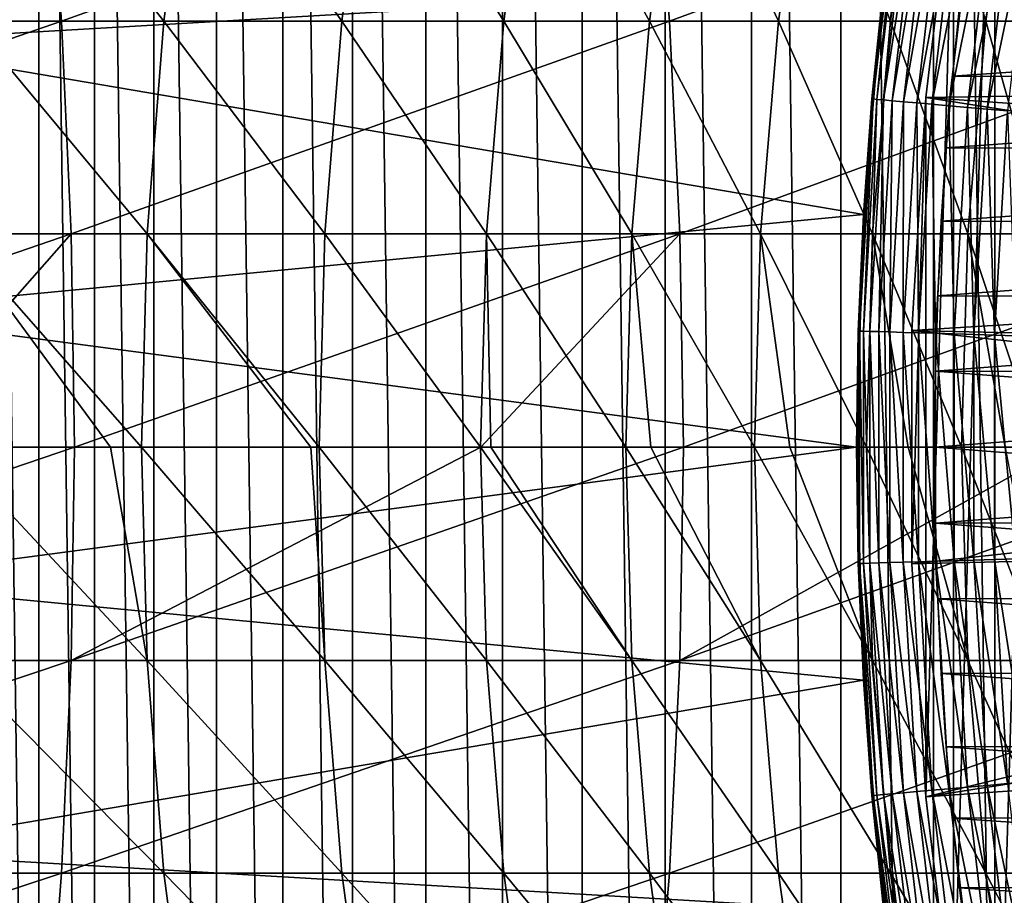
# Model space of a CAD drawing. Header units: metres. Extents: x -410 to 15, y -15 to 15.
# Tile 140 of 256: x -13.49 to -10.74, y -1.25 to 1.19. Entities that reach past the tile are written whole.
import ezdxf

# ---------------------------------------------------------------- set-up
doc = ezdxf.new("R2010")
doc.units = ezdxf.units.M
doc.layers.add('solid_508382', color=7, linetype='CONTINUOUS')

msp = doc.modelspace()

# ---------------------------------------------------------------- linework, layer by layer
at = {"layer": 'solid_508382'}
for points in [[(-10.669003, 9.819482, 2.2), (-10.935176, 9.522163, 2.2), (-10.668992, -9.819493, 2.2)], [(-10.935176, 9.522163, 2.2), (-11.193436, 9.217152, 2.2), (-10.935165, -9.522175, 2.2)], [(-10.935176, 9.522163, 2.2), (-10.935165, -9.522175, 2.2), (-10.668992, -9.819493, 2.2)], [(-11.193436, 9.217152, 2.2), (-11.443332, 8.905015, 2.2), (-11.193425, -9.217163, 2.2)], [(-11.193436, 9.217152, 2.2), (-11.193425, -9.217163, 2.2), (-10.935165, -9.522175, 2.2)], [(-11.443332, 8.905015, 2.2), (-11.684292, 8.586458, 2.2), (-11.443322, -8.905026, 2.2)], [(-11.443332, 8.905015, 2.2), (-11.443322, -8.905026, 2.2), (-11.193425, -9.217163, 2.2)], [(-11.684292, 8.586458, 2.2), (-11.916185, 8.261598, 2.2), (-11.684283, -8.586471, 2.2)], [(-11.684292, 8.586458, 2.2), (-11.684283, -8.586471, 2.2), (-11.443322, -8.905026, 2.2)], [(-11.916185, 8.261598, 2.2), (-12.139385, 7.929952, 2.2), (-11.916177, -8.26161, 2.2)], [(-11.916185, 8.261598, 2.2), (-11.916177, -8.26161, 2.2), (-11.684283, -8.586471, 2.2)], [(-12.139385, 7.929952, 2.2), (-12.353424, 7.592246, 2.2), (-12.139378, -7.929965, 2.2)], [(-12.139385, 7.929952, 2.2), (-12.139378, -7.929965, 2.2), (-11.916177, -8.26161, 2.2)], [(-12.353424, 7.592246, 2.2), (-12.557805, 7.249244, 2.2), (-12.353416, -7.592259, 2.2)], [(-12.353424, 7.592246, 2.2), (-12.353416, -7.592259, 2.2), (-12.139378, -7.929965, 2.2)], [(-12.557805, 7.249244, 2.2), (-12.752622, 6.900719, 2.2), (-12.557797, -7.249257, 2.2)], [(-12.557805, 7.249244, 2.2), (-12.557797, -7.249257, 2.2), (-12.353416, -7.592259, 2.2)], [(-12.752622, 6.900719, 2.2), (-12.938023, 6.546478, 2.2), (-12.752614, -6.900733, 2.2)], [(-12.752622, 6.900719, 2.2), (-12.752614, -6.900733, 2.2), (-12.557797, -7.249257, 2.2)], [(-12.938023, 6.546478, 2.2), (-13.113596, 6.187332, 2.2), (-12.938016, -6.546492, 2.2)], [(-12.938023, 6.546478, 2.2), (-12.938016, -6.546492, 2.2), (-12.752614, -6.900733, 2.2)], [(-13.113596, 6.187332, 2.2), (-13.278946, 5.82405, 2.2), (-13.113589, -6.187346, 2.2)], [(-13.113596, 6.187332, 2.2), (-13.113589, -6.187346, 2.2), (-12.938016, -6.546492, 2.2)], [(-13.278946, 5.82405, 2.2), (-13.434301, 5.456066, 2.2), (-13.278939, -5.824064, 2.2)], [(-13.278946, 5.82405, 2.2), (-13.278939, -5.824064, 2.2), (-13.113589, -6.187346, 2.2)], [(-13.434301, 5.456066, 2.2), (-13.579631, 5.083553, 2.2), (-13.434296, -5.45608, 2.2)], [(-13.434301, 5.456066, 2.2), (-13.434296, -5.45608, 2.2), (-13.278939, -5.824064, 2.2)], [(-13.579631, 5.083553, 2.2), (-13.579625, -5.083567, 2.2), (-13.434296, -5.45608, 2.2)], [(-10.611031, 2.899186, -20.299999), (-10.611031, -2.899186, -20.299999), (-10.764071, -2.265958, -20.299999)], [(-10.611031, 2.899186, -20.299999), (-10.764071, -2.265958, -20.299999), (-10.764071, 2.265958, -20.299999)], [(-10.764071, 2.265958, -20.299999), (-10.764071, -2.265958, -20.299999), (-10.87943, -1.624016, -20.299999)], [(-10.764071, 2.265958, -20.299999), (-10.87943, -1.624016, -20.299999), (-10.87943, 1.624016, -20.299999)], [(-13.954291, 1.13025, 0), (-13.87322, 1.879627, 0), (-11.074184, 1.297966, 0)], [(-15.156376, 1.779894, 145.699783), (-15.113521, 1.189952, 145.774826), (-13.417248, 1.779894, 144.659317)], [(-15.113521, 1.189952, 145.774826), (-13.371391, 1.189952, 144.732559), (-13.417248, 1.779894, 144.659317)], [(-13.626038, 1.189952, 116.114204), (-13.549608, 1.779894, 116.154526), (-13.084825, 1.189952, 115.036057)], [(-13.549608, 1.779894, 116.154526), (-13.006827, 1.779894, 115.073257), (-13.084825, 1.189952, 115.036057)], [(-13.417248, 1.779894, 144.659317), (-13.371391, 1.189952, 144.732559), (-11.721626, 1.779894, 143.549377)], [(-13.371391, 1.189952, 144.732559), (-11.672846, 1.189952, 143.620697), (-11.721626, 1.779894, 143.549377)], [(-13.084825, 1.189952, 115.036057), (-13.006827, 1.779894, 115.073257), (-12.587664, 1.189952, 113.936905)], [(-13.006827, 1.779894, 115.073257), (-12.508225, 1.779894, 113.970917), (-12.587664, 1.189952, 113.936905)], [(-12.587664, 1.189952, 113.936905), (-12.508225, 1.779894, 113.970917), (-12.135367, 1.189952, 112.818535)], [(-12.508225, 1.779894, 113.970917), (-12.054618, 1.779894, 112.849304), (-12.135367, 1.189952, 112.818535)], [(-12.135367, 1.189952, 112.818535), (-12.054618, 1.779894, 112.849304), (-11.728677, 1.189952, 111.682793)], [(-12.054618, 1.779894, 112.849304), (-11.646749, 1.779894, 111.710274), (-11.728677, 1.189952, 111.682793)], [(-11.728677, 1.189952, 111.682793), (-11.646749, 1.779894, 111.710274), (-11.368257, 1.189952, 110.531525)], [(-11.721626, 1.779894, 143.549377), (-11.672846, 1.189952, 143.620697), (-10.072288, 1.779894, 142.371735)], [(-11.672846, 1.189952, 143.620697), (-10.020661, 1.189952, 142.44104), (-10.072288, 1.779894, 142.371735)], [(-11.646749, 1.779894, 111.710274), (-11.285284, 1.779894, 110.555672), (-11.368257, 1.189952, 110.531525)], [(-11.368257, 1.189952, 110.531525), (-11.285284, 1.779894, 110.555672), (-11.054697, 1.189952, 109.366623)], [(-11.285284, 1.779894, 110.555672), (-10.970817, 1.779894, 109.38739), (-11.054697, 1.189952, 109.366623)], [(-11.054697, 1.189952, 109.366623), (-10.970817, 1.779894, 109.38739), (-10.788512, 1.189952, 108.189995)], [(-10.970817, 1.779894, 109.38739), (-10.703859, 1.779894, 108.207352), (-10.788512, 1.189952, 108.189995)], [(-10.788512, 1.189952, 108.189995), (-10.703859, 1.779894, 108.207352), (-10.570136, 1.189952, 107.003563)], [(-10.956535, 0.976902, -15.553847), (-7.934302, 1.023157, -14.75), (-10.879426, 1.62422, -15.553847)], [(-10.956492, 0.977148, -20.299999), (-10.956535, 0.976902, -15.553847), (-10.879426, 1.62422, -15.553847)], [(-10.87943, 1.624016, -20.299999), (-10.956492, 0.977148, -20.299999), (-10.879426, 1.62422, -15.553847)], [(-10.87943, 1.624016, -20.299999), (-10.87943, -1.624016, -20.299999), (-10.956492, -0.977148, -20.299999)], [(-10.87943, 1.624016, -20.299999), (-10.956492, -0.977148, -20.299999), (-10.956492, 0.977148, -20.299999)], [(-10.879426, 1.62422, -15.553847), (-7.934302, 1.023157, -14.75), (-7.89744, 1.276885, -14.75)], [(-11.031942, 1.618257, -14.6), (-11.107451, 0.973156, -14.6), (-11.074184, 1.297966, 0)], [(-11.10382, 0.972833, -14.660269), (-11.107451, 0.973156, -14.6), (-11.031942, 1.618257, -14.6)], [(-11.028337, 1.61772, -14.660269), (-11.10382, 0.972833, -14.660269), (-11.031942, 1.618257, -14.6)], [(-11.092965, 0.971866, -14.719717), (-11.10382, 0.972833, -14.660269), (-11.028337, 1.61772, -14.660269)], [(-11.017557, 1.616112, -14.719717), (-11.092965, 0.971866, -14.719717), (-11.028337, 1.61772, -14.660269)], [(-11.075045, 0.970268, -14.777415), (-11.092965, 0.971866, -14.719717), (-11.017557, 1.616112, -14.719717)], [(-10.999763, 1.613455, -14.777415), (-11.075045, 0.970268, -14.777415), (-11.017557, 1.616112, -14.719717)], [(-10.975214, 1.60979, -14.832522), (-11.075045, 0.970268, -14.777415), (-10.999763, 1.613455, -14.777415)], [(-10.975214, 1.60979, -14.832522), (-11.050322, 0.968064, -14.832522), (-11.075045, 0.970268, -14.777415)], [(-10.944267, 1.60517, -14.884232), (-11.050322, 0.968064, -14.832522), (-10.975214, 1.60979, -14.832522)], [(-10.944267, 1.60517, -14.884232), (-11.019156, 0.965286, -14.884232), (-11.050322, 0.968064, -14.832522)], [(-10.907376, 1.599663, -14.931787), (-11.019156, 0.965286, -14.884232), (-10.944267, 1.60517, -14.884232)], [(-10.907376, 1.599663, -14.931787), (-10.982003, 0.961974, -14.931787), (-11.019156, 0.965286, -14.884232)], [(-10.86508, 1.593349, -14.974496), (-10.982003, 0.961974, -14.931787), (-10.907376, 1.599663, -14.931787)], [(-10.86508, 1.593349, -14.974496), (-10.939407, 0.958176, -14.974496), (-10.982003, 0.961974, -14.931787)], [(-10.817996, 1.58632, -15.011732), (-10.939407, 0.958176, -14.974496), (-10.86508, 1.593349, -14.974496)], [(-10.817996, 1.58632, -15.011732), (-10.89199, 0.953949, -15.011732), (-10.939407, 0.958176, -14.974496)], [(-10.766812, 1.578679, -15.042953), (-10.89199, 0.953949, -15.011732), (-10.817996, 1.58632, -15.011732)], [(-10.766812, 1.578679, -15.042953), (-10.840443, 0.949354, -15.042953), (-10.89199, 0.953949, -15.011732)], [(-10.712276, 1.570538, -15.067701), (-10.840443, 0.949354, -15.042953), (-10.766812, 1.578679, -15.042953)], [(-10.712276, 1.570538, -15.067701), (-10.785522, 0.944457, -15.067701), (-10.840443, 0.949354, -15.042953)], [(-10.655187, 1.562015, -15.085615), (-10.785522, 0.944457, -15.067701), (-10.712276, 1.570538, -15.067701)], [(-10.655187, 1.562015, -15.085615), (-10.728026, 0.939332, -15.085615), (-10.785522, 0.944457, -15.067701)], [(-13.954291, 1.13025, 0), (-11.074184, 1.297966, 0), (-11.131002, 0.650247, 0)], [(-11.107451, 0.973156, -14.6), (-11.131002, 0.650247, 0), (-11.074184, 1.297966, 0)], [(-10.882176, 1.036523, -7.615546), (-10.861967, 1.230409, -7.709565), (-8.107638, 1.227272, -7.707935)], [(-10.882176, 1.036523, -7.615546), (-10.861968, 1.230403, -12.290439), (-10.861967, 1.230409, -7.709565)], [(-10.861968, 1.230403, -12.290439), (-10.882176, 1.036521, -12.384455), (-8.107638, 1.227275, -12.292064)], [(-10.882176, 1.036523, -7.615546), (-10.882176, 1.036521, -12.384455), (-10.861968, 1.230403, -12.290439)], [(-10.882176, 1.036521, -12.384455), (-8.134641, 1.033254, -12.385871), (-8.107638, 1.227275, -12.292064)], [(-10.882176, 1.036523, -7.615546), (-8.107638, 1.227272, -7.707935), (-8.134642, 1.03325, -7.614128)], [(-15.113521, 1.189952, 145.774826), (-15.087749, 0.595985, 145.819946), (-13.371391, 1.189952, 144.732559)], [(-15.087749, 0.595985, 145.819946), (-13.343816, 0.595985, 144.776611), (-13.371391, 1.189952, 144.732559)], [(-13.671999, 0.595985, 116.089958), (-13.626038, 1.189952, 116.114204), (-13.131729, 0.595985, 115.013687)], [(-13.626038, 1.189952, 116.114204), (-13.084825, 1.189952, 115.036057), (-13.131729, 0.595985, 115.013687)], [(-13.371391, 1.189952, 144.732559), (-13.343816, 0.595985, 144.776611), (-11.672846, 1.189952, 143.620697)], [(-13.343816, 0.595985, 144.776611), (-11.643511, 0.595985, 143.663589), (-11.672846, 1.189952, 143.620697)], [(-13.131729, 0.595985, 115.013687), (-13.084825, 1.189952, 115.036057), (-12.635434, 0.595985, 113.916451)], [(-13.084825, 1.189952, 115.036057), (-12.587664, 1.189952, 113.936905), (-12.635434, 0.595985, 113.916451)], [(-12.635434, 0.595985, 113.916451), (-12.587664, 1.189952, 113.936905), (-12.183927, 0.595985, 112.800034)], [(-12.587664, 1.189952, 113.936905), (-12.135367, 1.189952, 112.818535), (-12.183927, 0.595985, 112.800034)], [(-12.183927, 0.595985, 112.800034), (-12.135367, 1.189952, 112.818535), (-11.777945, 0.595985, 111.666267)], [(-12.135367, 1.189952, 112.818535), (-11.728677, 1.189952, 111.682793), (-11.777945, 0.595985, 111.666267)], [(-11.777945, 0.595985, 111.666267), (-11.728677, 1.189952, 111.682793), (-11.418153, 0.595985, 110.517006)], [(-11.728677, 1.189952, 111.682793), (-11.368257, 1.189952, 110.531525), (-11.418153, 0.595985, 110.517006)], [(-11.672846, 1.189952, 143.620697), (-11.643511, 0.595985, 143.663589), (-10.020661, 1.189952, 142.44104)], [(-11.643511, 0.595985, 143.663589), (-9.989616, 0.595985, 142.482712), (-10.020661, 1.189952, 142.44104)], [(-11.418153, 0.595985, 110.517006), (-11.368257, 1.189952, 110.531525), (-11.10514, 0.595985, 109.354134)], [(-11.368257, 1.189952, 110.531525), (-11.054697, 1.189952, 109.366623), (-11.10514, 0.595985, 109.354134)], [(-11.10514, 0.595985, 109.354134), (-11.054697, 1.189952, 109.366623), (-10.839418, 0.595985, 108.179558)], [(-11.054697, 1.189952, 109.366623), (-10.788512, 1.189952, 108.189995), (-10.839418, 0.595985, 108.179558)], [(-10.839418, 0.595985, 108.179558), (-10.788512, 1.189952, 108.189995), (-10.621423, 0.595985, 106.995186)], [(-10.788512, 1.189952, 108.189995), (-10.570136, 1.189952, 107.003563), (-10.621423, 0.595985, 106.995186)], [(-13.994908, 0.376841, 0), (-13.954291, 1.13025, 0), (-11.131002, 0.650247, 0)], [(-10.956535, 0.976902, -15.553847), (-7.963019, 0.768324, -14.75), (-7.934302, 1.023157, -14.75)], [(-10.899363, 0.836561, -7.53826), (-10.882176, 1.036523, -7.615546), (-8.134642, 1.03325, -7.614128)], [(-10.899363, 0.836561, -7.53826), (-10.882176, 1.036521, -12.384455), (-10.882176, 1.036523, -7.615546)], [(-10.882176, 1.036521, -12.384455), (-10.899363, 0.836564, -12.46174), (-8.134641, 1.033254, -12.385871)], [(-10.899363, 0.836561, -7.53826), (-10.899363, 0.836564, -12.46174), (-10.882176, 1.036521, -12.384455)], [(-10.899363, 0.836564, -12.46174), (-8.157592, 0.832888, -12.462957), (-8.134641, 1.033254, -12.385871)], [(-10.899363, 0.836561, -7.53826), (-8.134642, 1.03325, -7.614128), (-8.157592, 0.832884, -7.537042)], [(-11.107451, 0.973156, -14.6), (-11.145269, 0.324753, -14.6), (-11.131002, 0.650247, 0)], [(-11.141625, 0.324645, -14.660269), (-11.145269, 0.324753, -14.6), (-11.107451, 0.973156, -14.6)], [(-11.10382, 0.972833, -14.660269), (-11.141625, 0.324645, -14.660269), (-11.107451, 0.973156, -14.6)], [(-11.130733, 0.324322, -14.719717), (-11.141625, 0.324645, -14.660269), (-11.10382, 0.972833, -14.660269)], [(-11.092965, 0.971866, -14.719717), (-11.130733, 0.324322, -14.719717), (-11.10382, 0.972833, -14.660269)], [(-11.112749, 0.323789, -14.777415), (-11.130733, 0.324322, -14.719717), (-11.092965, 0.971866, -14.719717)], [(-11.075045, 0.970268, -14.777415), (-11.112749, 0.323789, -14.777415), (-11.092965, 0.971866, -14.719717)], [(-11.087938, 0.323053, -14.832522), (-11.112749, 0.323789, -14.777415), (-11.075045, 0.970268, -14.777415)], [(-11.050322, 0.968064, -14.832522), (-11.087938, 0.323053, -14.832522), (-11.075045, 0.970268, -14.777415)], [(-11.056664, 0.322126, -14.884232), (-11.087938, 0.323053, -14.832522), (-11.050322, 0.968064, -14.832522)], [(-11.019156, 0.965286, -14.884232), (-11.056664, 0.322126, -14.884232), (-11.050322, 0.968064, -14.832522)], [(-11.01938, 0.321021, -14.931787), (-11.056664, 0.322126, -14.884232), (-11.019156, 0.965286, -14.884232)], [(-10.982003, 0.961974, -14.931787), (-11.01938, 0.321021, -14.931787), (-11.019156, 0.965286, -14.884232)], [(-10.995168, 0.326017, -15.553847), (-7.983557, 0.512664, -14.75), (-10.956535, 0.976902, -15.553847)], [(-10.995149, 0.325779, -20.299999), (-10.995168, 0.326017, -15.553847), (-10.956535, 0.976902, -15.553847)], [(-10.956492, 0.977148, -20.299999), (-10.995149, 0.325779, -20.299999), (-10.956535, 0.976902, -15.553847)], [(-10.956492, 0.977148, -20.299999), (-10.956492, -0.977148, -20.299999), (-10.995149, -0.325779, -20.299999)], [(-10.956492, 0.977148, -20.299999), (-10.995149, -0.325779, -20.299999), (-10.995149, 0.325779, -20.299999)], [(-10.956535, 0.976902, -15.553847), (-7.983557, 0.512664, -14.75), (-7.963019, 0.768324, -14.75)], [(-10.976634, 0.319753, -14.974496), (-11.01938, 0.321021, -14.931787), (-10.982003, 0.961974, -14.931787)], [(-10.939407, 0.958176, -14.974496), (-10.976634, 0.319753, -14.974496), (-10.982003, 0.961974, -14.931787)], [(-10.929049, 0.318343, -15.011732), (-10.976634, 0.319753, -14.974496), (-10.939407, 0.958176, -14.974496)], [(-10.89199, 0.953949, -15.011732), (-10.929049, 0.318343, -15.011732), (-10.939407, 0.958176, -14.974496)], [(-10.877321, 0.316809, -15.042953), (-10.929049, 0.318343, -15.011732), (-10.89199, 0.953949, -15.011732)], [(-10.840443, 0.949354, -15.042953), (-10.877321, 0.316809, -15.042953), (-10.89199, 0.953949, -15.011732)], [(-10.822206, 0.315175, -15.067701), (-10.877321, 0.316809, -15.042953), (-10.840443, 0.949354, -15.042953)], [(-10.785522, 0.944457, -15.067701), (-10.822206, 0.315175, -15.067701), (-10.840443, 0.949354, -15.042953)], [(-10.764508, 0.313465, -15.085615), (-10.822206, 0.315175, -15.067701), (-10.785522, 0.944457, -15.067701)], [(-10.728026, 0.939332, -15.085615), (-10.764508, 0.313465, -15.085615), (-10.785522, 0.944457, -15.067701)], [(-10.705071, 0.311703, -15.096435), (-10.764508, 0.313465, -15.085615), (-10.728026, 0.939332, -15.085615)], [(-10.899363, 0.836564, -12.46174), (-10.913151, 0.631661, -12.522103), (-8.157592, 0.832888, -12.462957)], [(-10.913151, 0.631657, -7.477896), (-10.913151, 0.631661, -12.522103), (-10.899363, 0.836564, -12.46174)], [(-10.913151, 0.631657, -7.477896), (-10.899363, 0.836564, -12.46174), (-10.899363, 0.836561, -7.53826)], [(-10.913151, 0.631657, -7.477896), (-10.899363, 0.836561, -7.53826), (-8.157592, 0.832884, -7.537042)], [(-10.913151, 0.631661, -12.522103), (-8.175879, 0.628487, -12.522898), (-8.157592, 0.832888, -12.462957)], [(-10.913151, 0.631657, -7.477896), (-8.157592, 0.832884, -7.537042), (-8.175879, 0.628484, -7.477102)], [(-13.994908, 0.376841, 0), (-11.131002, 0.650247, 0), (-11.15, 0, 0)], [(-11.145269, 0.324753, -14.6), (-11.15, 0, 0), (-11.131002, 0.650247, 0)], [(-10.913151, 0.631661, -12.522103), (-10.923224, 0.42311, -12.565342), (-8.175879, 0.628487, -12.522898)], [(-10.923224, 0.423106, -7.434658), (-10.923224, 0.42311, -12.565342), (-10.913151, 0.631661, -12.522103)], [(-10.923224, 0.423106, -7.434658), (-10.913151, 0.631661, -12.522103), (-10.913151, 0.631657, -7.477896)], [(-10.923224, 0.423106, -7.434658), (-10.913151, 0.631657, -7.477896), (-8.175879, 0.628484, -7.477102)], [(-10.923224, 0.42311, -12.565342), (-8.189207, 0.420578, -12.565749), (-8.175879, 0.628487, -12.522898)], [(-10.923224, 0.423106, -7.434658), (-8.175879, 0.628484, -7.477102), (-8.189207, 0.420576, -7.43425)], [(-15.087749, 0.595985, 145.819946), (-15.079148, 0, 145.835007), (-13.343816, 0.595985, 144.776611)], [(-15.079148, 0, 145.835007), (-13.869189, 0, 145.121368), (-13.343816, 0.595985, 144.776611)], [(-13.869189, 0, 145.121368), (-13.334614, 0, 144.791306), (-13.343816, 0.595985, 144.776611)], [(-13.234155, 0, 115.186607), (-13.687337, 0, 116.081871), (-13.671999, 0.595985, 116.089958)], [(-13.671999, 0.595985, 116.089958), (-13.131729, 0.595985, 115.013687), (-13.147382, 0, 115.006226)], [(-13.234155, 0, 115.186607), (-13.671999, 0.595985, 116.089958), (-13.147382, 0, 115.006226)], [(-13.343816, 0.595985, 144.776611), (-13.334614, 0, 144.791306), (-11.643511, 0.595985, 143.663589)], [(-13.334614, 0, 144.791306), (-12.199568, 0, 144.059265), (-11.643511, 0.595985, 143.663589)], [(-12.675013, 0, 113.964676), (-13.147382, 0, 115.006226), (-13.131729, 0.595985, 115.013687)], [(-13.131729, 0.595985, 115.013687), (-12.635434, 0.595985, 113.916451), (-12.651376, 0, 113.909622)], [(-12.675013, 0, 113.964676), (-13.131729, 0.595985, 115.013687), (-12.651376, 0, 113.909622)], [(-12.651376, 0, 113.909622), (-12.635434, 0.595985, 113.916451), (-12.200131, 0, 112.793854)], [(-12.635434, 0.595985, 113.916451), (-12.183927, 0.595985, 112.800034), (-12.200131, 0, 112.793854)], [(-12.171619, 0, 112.718735), (-12.200131, 0, 112.793854), (-12.183927, 0.595985, 112.800034)], [(-12.199568, 0, 144.059265), (-11.633721, 0, 143.677902), (-11.643511, 0.595985, 143.663589)], [(-12.183927, 0.595985, 112.800034), (-11.777945, 0.595985, 111.666267), (-11.794386, 0, 111.660751)], [(-12.171619, 0, 112.718735), (-12.183927, 0.595985, 112.800034), (-11.794386, 0, 111.660751)], [(-11.725005, 0, 111.451332), (-11.794386, 0, 111.660751), (-11.777945, 0.595985, 111.666267)], [(-11.777945, 0.595985, 111.666267), (-11.418153, 0.595985, 110.517006), (-11.434803, 0, 110.512161)], [(-11.725005, 0, 111.451332), (-11.777945, 0.595985, 111.666267), (-11.434803, 0, 110.512161)], [(-11.643511, 0.595985, 143.663589), (-11.633721, 0, 143.677902), (-9.989616, 0.595985, 142.482712)], [(-11.633721, 0, 143.677902), (-10.573056, 0, 142.932266), (-9.989616, 0.595985, 142.482712)], [(-11.336079, 0, 110.165054), (-11.434803, 0, 110.512161), (-11.418153, 0.595985, 110.517006)], [(-11.418153, 0.595985, 110.517006), (-11.10514, 0.595985, 109.354134), (-11.121973, 0, 109.349968)], [(-11.336079, 0, 110.165054), (-11.418153, 0.595985, 110.517006), (-11.121973, 0, 109.349968)], [(-11.005635, 0, 108.862534), (-11.121973, 0, 109.349968), (-11.10514, 0.595985, 109.354134)], [(-11.10514, 0.595985, 109.354134), (-10.839418, 0.595985, 108.179558), (-10.856406, 0, 108.176071)], [(-11.005635, 0, 108.862534), (-11.10514, 0.595985, 109.354134), (-10.856406, 0, 108.176071)], [(-10.734347, 0, 107.54641), (-10.856406, 0, 108.176071), (-10.839418, 0.595985, 108.179558)], [(-10.839418, 0.595985, 108.179558), (-10.621423, 0.595985, 106.995186), (-10.638538, 0, 106.992393)], [(-10.734347, 0, 107.54641), (-10.839418, 0.595985, 108.179558), (-10.638538, 0, 106.992393)], [(-10.995168, 0.326017, -15.553847), (-7.995888, 0.256461, -14.75), (-7.983557, 0.512664, -14.75)], [(-10.923224, 0.42311, -12.565342), (-10.929361, 0.212094, -12.591335), (-8.189207, 0.420578, -12.565749)], [(-10.929361, 0.212089, -7.408665), (-10.929361, 0.212094, -12.591335), (-10.923224, 0.42311, -12.565342)], [(-10.929361, 0.212089, -7.408665), (-10.923224, 0.42311, -12.565342), (-10.923224, 0.423106, -7.434658)], [(-10.929361, 0.212089, -7.408665), (-10.923224, 0.423106, -7.434658), (-8.189207, 0.420576, -7.43425)], [(-10.929361, 0.212094, -12.591335), (-8.19728, 0.211203, -12.591444), (-8.189207, 0.420578, -12.565749)], [(-10.929361, 0.212089, -7.408665), (-8.189207, 0.420576, -7.43425), (-8.19728, 0.211202, -7.408556)], [(-13.994908, -0.376841, 0), (-13.994908, 0.376841, 0), (-11.15, 0, 0)], [(-11.145269, 0.324753, -14.6), (-11.145269, -0.324753, -14.6), (-11.15, 0, 0)], [(-11.141625, -0.324645, -14.660269), (-11.145269, -0.324753, -14.6), (-11.145269, 0.324753, -14.6)], [(-11.141625, 0.324645, -14.660269), (-11.141625, -0.324645, -14.660269), (-11.145269, 0.324753, -14.6)], [(-11.130733, -0.324322, -14.719717), (-11.141625, -0.324645, -14.660269), (-11.141625, 0.324645, -14.660269)], [(-11.130733, 0.324322, -14.719717), (-11.130733, -0.324322, -14.719717), (-11.141625, 0.324645, -14.660269)], [(-11.112749, -0.323789, -14.777415), (-11.130733, -0.324322, -14.719717), (-11.130733, 0.324322, -14.719717)], [(-11.112749, 0.323789, -14.777415), (-11.112749, -0.323789, -14.777415), (-11.130733, 0.324322, -14.719717)], [(-11.087938, -0.323053, -14.832522), (-11.112749, -0.323789, -14.777415), (-11.112749, 0.323789, -14.777415)], [(-11.087938, 0.323053, -14.832522), (-11.087938, -0.323053, -14.832522), (-11.112749, 0.323789, -14.777415)], [(-11.056664, -0.322126, -14.884232), (-11.087938, -0.323053, -14.832522), (-11.087938, 0.323053, -14.832522)], [(-11.056664, 0.322126, -14.884232), (-11.056664, -0.322126, -14.884232), (-11.087938, 0.323053, -14.832522)], [(-11.01938, -0.321021, -14.931787), (-11.056664, -0.322126, -14.884232), (-11.056664, 0.322126, -14.884232)], [(-11.01938, 0.321021, -14.931787), (-11.01938, -0.321021, -14.931787), (-11.056664, 0.322126, -14.884232)], [(-10.976634, -0.319753, -14.974496), (-11.01938, -0.321021, -14.931787), (-11.01938, 0.321021, -14.931787)], [(-10.976634, 0.319753, -14.974496), (-10.976634, -0.319753, -14.974496), (-11.01938, 0.321021, -14.931787)], [(-10.995168, 0.326017, -15.553847), (-8, 0, -14.75), (-7.995888, 0.256461, -14.75)], [(-10.995168, -0.326017, -15.553847), (-8, 0, -14.75), (-10.995168, 0.326017, -15.553847)], [(-10.995149, -0.325779, -20.299999), (-10.995168, -0.326017, -15.553847), (-10.995168, 0.326017, -15.553847)], [(-10.995149, 0.325779, -20.299999), (-10.995149, -0.325779, -20.299999), (-10.995168, 0.326017, -15.553847)], [(-10.929049, -0.318343, -15.011732), (-10.976634, -0.319753, -14.974496), (-10.976634, 0.319753, -14.974496)], [(-10.929049, 0.318343, -15.011732), (-10.929049, -0.318343, -15.011732), (-10.976634, 0.319753, -14.974496)], [(-10.877321, -0.316809, -15.042953), (-10.929049, -0.318343, -15.011732), (-10.929049, 0.318343, -15.011732)], [(-10.877321, 0.316809, -15.042953), (-10.877321, -0.316809, -15.042953), (-10.929049, 0.318343, -15.011732)], [(-10.822206, -0.315175, -15.067701), (-10.877321, -0.316809, -15.042953), (-10.877321, 0.316809, -15.042953)], [(-10.822206, 0.315175, -15.067701), (-10.822206, -0.315175, -15.067701), (-10.877321, 0.316809, -15.042953)], [(-10.764508, -0.313465, -15.085615), (-10.822206, -0.315175, -15.067701), (-10.822206, 0.315175, -15.067701)], [(-10.764508, 0.313465, -15.085615), (-10.764508, -0.313465, -15.085615), (-10.822206, 0.315175, -15.067701)], [(-10.705071, -0.311703, -15.096435), (-10.764508, -0.313465, -15.085615), (-10.764508, 0.313465, -15.085615)], [(-10.705071, 0.311703, -15.096435), (-10.705071, -0.311703, -15.096435), (-10.764508, 0.313465, -15.085615)], [(-10.929361, 0.212094, -12.591335), (-10.931422, 0, -12.6), (-8.19728, 0.211203, -12.591444)], [(-10.929361, 0.212094, -12.591335), (-10.931422, 0, -7.4), (-10.931422, 0, -12.6)], [(-10.929361, 0.212089, -7.408665), (-10.931422, 0, -7.4), (-10.929361, 0.212094, -12.591335)], [(-10.929361, 0.212089, -7.408665), (-8.2, 0, -7.4), (-10.931422, 0, -7.4)], [(-10.931422, 0, -12.6), (-8.2, 0, -12.6), (-8.19728, 0.211203, -12.591444)], [(-10.929361, 0.212089, -7.408665), (-8.19728, 0.211202, -7.408556), (-8.2, 0, -7.4)], [(-15.087749, -0.595985, 145.819946), (-13.334614, 0, 144.791306), (-13.869189, 0, 145.121368)], [(-15.087749, -0.595985, 145.819946), (-13.343816, -0.595985, 144.776611), (-13.334614, 0, 144.791306)], [(-13.994908, -0.376841, 0), (-11.15, 0, 0), (-11.131002, -0.650247, 0)], [(-13.343816, -0.595985, 144.776611), (-11.633721, 0, 143.677902), (-12.199568, 0, 144.059265)], [(-13.343816, -0.595985, 144.776611), (-11.643511, -0.595985, 143.663589), (-11.633721, 0, 143.677902)], [(-13.343816, -0.595985, 144.776611), (-12.199568, 0, 144.059265), (-13.334614, 0, 144.791306)], [(-11.643511, -0.595985, 143.663589), (-9.979256, 0, 142.496613), (-10.573056, 0, 142.932266)], [(-11.643511, -0.595985, 143.663589), (-9.989616, -0.595985, 142.482712), (-9.979256, 0, 142.496613)], [(-11.643511, -0.595985, 143.663589), (-10.573056, 0, 142.932266), (-11.633721, 0, 143.677902)], [(-11.145269, -0.324753, -14.6), (-11.131002, -0.650247, 0), (-11.15, 0, 0)], [(-10.931422, 0, -12.6), (-10.929362, -0.212072, -12.591337), (-8.2, 0, -12.6)], [(-10.931422, 0, -12.6), (-10.931422, 0, -7.4), (-10.929362, -0.212076, -7.408664)], [(-10.931422, 0, -12.6), (-10.929362, -0.212076, -7.408664), (-10.929362, -0.212072, -12.591337)], [(-10.929362, -0.212072, -12.591337), (-8.19728, -0.211202, -12.591444), (-8.2, 0, -12.6)], [(-13.131729, -0.595985, 115.013687), (-13.687337, 0, 116.081871), (-13.234155, 0, 115.186607)], [(-13.671999, -0.595985, 116.089958), (-13.687337, 0, 116.081871), (-13.131729, -0.595985, 115.013687)], [(-13.131729, -0.595985, 115.013687), (-13.234155, 0, 115.186607), (-13.147382, 0, 115.006226)], [(-12.635434, -0.595985, 113.916451), (-13.147382, 0, 115.006226), (-12.675013, 0, 113.964676)], [(-13.131729, -0.595985, 115.013687), (-13.147382, 0, 115.006226), (-12.635434, -0.595985, 113.916451)], [(-12.635434, -0.595985, 113.916451), (-12.675013, 0, 113.964676), (-12.651376, 0, 113.909622)], [(-12.183927, -0.595985, 112.800034), (-12.651376, 0, 113.909622), (-12.200131, 0, 112.793854)], [(-12.635434, -0.595985, 113.916451), (-12.651376, 0, 113.909622), (-12.183927, -0.595985, 112.800034)], [(-11.777945, -0.595985, 111.666267), (-12.200131, 0, 112.793854), (-12.171619, 0, 112.718735)], [(-12.183927, -0.595985, 112.800034), (-12.200131, 0, 112.793854), (-11.777945, -0.595985, 111.666267)], [(-11.777945, -0.595985, 111.666267), (-12.171619, 0, 112.718735), (-11.794386, 0, 111.660751)], [(-11.418153, -0.595985, 110.517006), (-11.794386, 0, 111.660751), (-11.725005, 0, 111.451332)], [(-11.777945, -0.595985, 111.666267), (-11.794386, 0, 111.660751), (-11.418153, -0.595985, 110.517006)], [(-11.418153, -0.595985, 110.517006), (-11.725005, 0, 111.451332), (-11.434803, 0, 110.512161)], [(-11.10514, -0.595985, 109.354134), (-11.434803, 0, 110.512161), (-11.336079, 0, 110.165054)], [(-11.418153, -0.595985, 110.517006), (-11.434803, 0, 110.512161), (-11.10514, -0.595985, 109.354134)], [(-11.10514, -0.595985, 109.354134), (-11.336079, 0, 110.165054), (-11.121973, 0, 109.349968)], [(-10.839418, -0.595985, 108.179558), (-11.121973, 0, 109.349968), (-11.005635, 0, 108.862534)], [(-11.10514, -0.595985, 109.354134), (-11.121973, 0, 109.349968), (-10.839418, -0.595985, 108.179558)], [(-10.839418, -0.595985, 108.179558), (-11.005635, 0, 108.862534), (-10.856406, 0, 108.176071)], [(-10.995168, -0.326017, -15.553847), (-7.995888, -0.256461, -14.75), (-8, 0, -14.75)], [(-10.931422, 0, -7.4), (-8.2, 0, -7.4), (-8.19728, -0.211203, -7.408556)], [(-10.929362, -0.212076, -7.408664), (-10.931422, 0, -7.4), (-8.19728, -0.211203, -7.408556)], [(-10.621423, -0.595985, 106.995186), (-10.856406, 0, 108.176071), (-10.734347, 0, 107.54641)], [(-10.839418, -0.595985, 108.179558), (-10.856406, 0, 108.176071), (-10.621423, -0.595985, 106.995186)], [(-10.929362, -0.212072, -12.591337), (-8.189207, -0.420577, -12.56575), (-8.19728, -0.211202, -12.591444)], [(-10.929362, -0.212076, -7.408664), (-8.19728, -0.211203, -7.408556), (-8.189207, -0.420579, -7.434251)], [(-10.929362, -0.212072, -12.591337), (-10.923225, -0.423072, -12.565349), (-8.189207, -0.420577, -12.56575)], [(-10.929362, -0.212072, -12.591337), (-10.929362, -0.212076, -7.408664), (-10.923225, -0.423075, -7.434653)], [(-10.929362, -0.212072, -12.591337), (-10.923225, -0.423075, -7.434653), (-10.923225, -0.423072, -12.565349)], [(-10.923225, -0.423075, -7.434653), (-10.929362, -0.212076, -7.408664), (-8.189207, -0.420579, -7.434251)], [(-10.956535, -0.976902, -15.553847), (-7.995888, -0.256461, -14.75), (-10.995168, -0.326017, -15.553847)], [(-10.956535, -0.976902, -15.553847), (-7.983557, -0.512664, -14.75), (-7.995888, -0.256461, -14.75)], [(-11.141625, -0.324645, -14.660269), (-11.10382, -0.972833, -14.660269), (-11.145269, -0.324753, -14.6)], [(-11.145269, -0.324753, -14.6), (-11.10745, -0.973156, -14.6), (-11.131002, -0.650247, 0)], [(-11.10382, -0.972833, -14.660269), (-11.10745, -0.973156, -14.6), (-11.145269, -0.324753, -14.6)], [(-11.130733, -0.324322, -14.719717), (-11.092965, -0.971866, -14.719717), (-11.141625, -0.324645, -14.660269)], [(-11.092965, -0.971866, -14.719717), (-11.10382, -0.972833, -14.660269), (-11.141625, -0.324645, -14.660269)], [(-11.112749, -0.323789, -14.777415), (-11.075045, -0.970268, -14.777415), (-11.130733, -0.324322, -14.719717)], [(-11.075045, -0.970268, -14.777415), (-11.092965, -0.971866, -14.719717), (-11.130733, -0.324322, -14.719717)], [(-11.087938, -0.323053, -14.832522), (-11.050322, -0.968064, -14.832522), (-11.112749, -0.323789, -14.777415)], [(-11.050322, -0.968064, -14.832522), (-11.075045, -0.970268, -14.777415), (-11.112749, -0.323789, -14.777415)], [(-11.056664, -0.322126, -14.884232), (-11.019156, -0.965286, -14.884232), (-11.087938, -0.323053, -14.832522)], [(-11.019156, -0.965286, -14.884232), (-11.050322, -0.968064, -14.832522), (-11.087938, -0.323053, -14.832522)], [(-11.01938, -0.321021, -14.931787), (-10.982003, -0.961974, -14.931787), (-11.056664, -0.322126, -14.884232)], [(-10.982003, -0.961974, -14.931787), (-11.019156, -0.965286, -14.884232), (-11.056664, -0.322126, -14.884232)], [(-10.976634, -0.319753, -14.974496), (-10.939407, -0.958176, -14.974496), (-11.01938, -0.321021, -14.931787)], [(-10.939407, -0.958176, -14.974496), (-10.982003, -0.961974, -14.931787), (-11.01938, -0.321021, -14.931787)], [(-10.995149, -0.325779, -20.299999), (-10.956492, -0.977148, -20.299999), (-10.995168, -0.326017, -15.553847)], [(-10.956492, -0.977148, -20.299999), (-10.956535, -0.976902, -15.553847), (-10.995168, -0.326017, -15.553847)], [(-10.929049, -0.318343, -15.011732), (-10.89199, -0.953949, -15.011732), (-10.976634, -0.319753, -14.974496)], [(-10.89199, -0.953949, -15.011732), (-10.939407, -0.958176, -14.974496), (-10.976634, -0.319753, -14.974496)], [(-10.877321, -0.316809, -15.042953), (-10.840443, -0.949354, -15.042953), (-10.929049, -0.318343, -15.011732)], [(-10.840443, -0.949354, -15.042953), (-10.89199, -0.953949, -15.011732), (-10.929049, -0.318343, -15.011732)], [(-10.822206, -0.315175, -15.067701), (-10.785522, -0.944457, -15.067701), (-10.877321, -0.316809, -15.042953)], [(-10.785522, -0.944457, -15.067701), (-10.840443, -0.949354, -15.042953), (-10.877321, -0.316809, -15.042953)], [(-10.764508, -0.313465, -15.085615), (-10.728026, -0.939332, -15.085615), (-10.822206, -0.315175, -15.067701)], [(-10.728026, -0.939332, -15.085615), (-10.785522, -0.944457, -15.067701), (-10.822206, -0.315175, -15.067701)], [(-10.705071, -0.311703, -15.096435), (-10.668798, -0.934052, -15.096435), (-10.764508, -0.313465, -15.085615)], [(-10.668798, -0.934052, -15.096435), (-10.728026, -0.939332, -15.085615), (-10.764508, -0.313465, -15.085615)], [(-13.954291, -1.13025, 0), (-13.994908, -0.376841, 0), (-11.131002, -0.650247, 0)], [(-10.923225, -0.423072, -12.565349), (-8.175879, -0.628484, -12.522899), (-8.189207, -0.420577, -12.56575)], [(-10.923225, -0.423075, -7.434653), (-8.189207, -0.420579, -7.434251), (-8.175879, -0.628488, -7.477103)], [(-10.923225, -0.423072, -12.565349), (-10.913154, -0.631604, -12.522118), (-8.175879, -0.628484, -12.522899)], [(-10.923225, -0.423072, -12.565349), (-10.923225, -0.423075, -7.434653), (-10.913154, -0.631608, -7.477884)], [(-10.923225, -0.423072, -12.565349), (-10.913154, -0.631608, -7.477884), (-10.913154, -0.631604, -12.522118)], [(-10.913154, -0.631608, -7.477884), (-10.923225, -0.423075, -7.434653), (-8.175879, -0.628488, -7.477103)], [(-10.956535, -0.976902, -15.553847), (-7.963019, -0.768324, -14.75), (-7.983557, -0.512664, -14.75)], [(-15.113521, -1.189952, 145.774826), (-13.371391, -1.189952, 144.732559), (-13.343816, -0.595985, 144.776611)], [(-15.087749, -0.595985, 145.819946), (-15.113521, -1.189952, 145.774826), (-13.343816, -0.595985, 144.776611)], [(-13.671999, -0.595985, 116.089958), (-13.131729, -0.595985, 115.013687), (-13.084825, -1.189952, 115.036057)], [(-13.626038, -1.189952, 116.114204), (-13.671999, -0.595985, 116.089958), (-13.084825, -1.189952, 115.036057)], [(-13.371391, -1.189952, 144.732559), (-11.672846, -1.189952, 143.620697), (-11.643511, -0.595985, 143.663589)], [(-13.343816, -0.595985, 144.776611), (-13.371391, -1.189952, 144.732559), (-11.643511, -0.595985, 143.663589)], [(-13.131729, -0.595985, 115.013687), (-12.635434, -0.595985, 113.916451), (-12.587664, -1.189952, 113.936905)], [(-13.084825, -1.189952, 115.036057), (-13.131729, -0.595985, 115.013687), (-12.587664, -1.189952, 113.936905)], [(-12.635434, -0.595985, 113.916451), (-12.183927, -0.595985, 112.800034), (-12.135367, -1.189952, 112.818535)], [(-12.587664, -1.189952, 113.936905), (-12.635434, -0.595985, 113.916451), (-12.135367, -1.189952, 112.818535)], [(-12.183927, -0.595985, 112.800034), (-11.777945, -0.595985, 111.666267), (-11.728677, -1.189952, 111.682793)], [(-12.135367, -1.189952, 112.818535), (-12.183927, -0.595985, 112.800034), (-11.728677, -1.189952, 111.682793)], [(-11.777945, -0.595985, 111.666267), (-11.418153, -0.595985, 110.517006), (-11.368257, -1.189952, 110.531525)], [(-11.728677, -1.189952, 111.682793), (-11.777945, -0.595985, 111.666267), (-11.368257, -1.189952, 110.531525)], [(-11.672846, -1.189952, 143.620697), (-10.020661, -1.189952, 142.44104), (-9.989616, -0.595985, 142.482712)], [(-11.643511, -0.595985, 143.663589), (-11.672846, -1.189952, 143.620697), (-9.989616, -0.595985, 142.482712)], [(-11.418153, -0.595985, 110.517006), (-11.10514, -0.595985, 109.354134), (-11.054697, -1.189952, 109.366623)], [(-11.368257, -1.189952, 110.531525), (-11.418153, -0.595985, 110.517006), (-11.054697, -1.189952, 109.366623)], [(-11.10514, -0.595985, 109.354134), (-10.839418, -0.595985, 108.179558), (-10.788512, -1.189952, 108.189995)], [(-11.054697, -1.189952, 109.366623), (-11.10514, -0.595985, 109.354134), (-10.788512, -1.189952, 108.189995)], [(-10.839418, -0.595985, 108.179558), (-10.621423, -0.595985, 106.995186), (-10.570136, -1.189952, 107.003563)], [(-10.788512, -1.189952, 108.189995), (-10.839418, -0.595985, 108.179558), (-10.570136, -1.189952, 107.003563)], [(-10.913154, -0.631604, -12.522118), (-8.157592, -0.832885, -12.462958), (-8.175879, -0.628484, -12.522899)], [(-10.913154, -0.631608, -7.477884), (-8.175879, -0.628488, -7.477103), (-8.157591, -0.832889, -7.537043)], [(-10.913154, -0.631604, -12.522118), (-10.899368, -0.836491, -12.461764), (-8.157592, -0.832885, -12.462958)], [(-10.913154, -0.631604, -12.522118), (-10.913154, -0.631608, -7.477884), (-10.899368, -0.836494, -7.538237)], [(-10.913154, -0.631604, -12.522118), (-10.899368, -0.836494, -7.538237), (-10.899368, -0.836491, -12.461764)], [(-10.899368, -0.836494, -7.538237), (-10.913154, -0.631608, -7.477884), (-8.157591, -0.832889, -7.537043)], [(-13.954291, -1.13025, 0), (-11.131002, -0.650247, 0), (-11.074185, -1.297965, 0)], [(-11.10745, -0.973156, -14.6), (-11.074185, -1.297965, 0), (-11.131002, -0.650247, 0)], [(-10.879426, -1.62422, -15.553847), (-7.963019, -0.768324, -14.75), (-10.956535, -0.976902, -15.553847)], [(-10.879426, -1.62422, -15.553847), (-7.934302, -1.023157, -14.75), (-7.963019, -0.768324, -14.75)], [(-10.899368, -0.836491, -12.461764), (-8.134642, -1.033251, -12.385872), (-8.157592, -0.832885, -12.462958)], [(-10.899368, -0.836494, -7.538237), (-8.157591, -0.832889, -7.537043), (-8.134641, -1.033255, -7.61413)], [(-10.899368, -0.836491, -12.461764), (-10.882179, -1.036487, -12.38447), (-8.134642, -1.033251, -12.385872)], [(-10.899368, -0.836491, -12.461764), (-10.899368, -0.836494, -7.538237), (-10.882179, -1.036486, -7.61553)], [(-10.899368, -0.836491, -12.461764), (-10.882179, -1.036486, -7.61553), (-10.882179, -1.036487, -12.38447)], [(-10.882179, -1.036486, -7.61553), (-10.899368, -0.836494, -7.538237), (-8.134641, -1.033255, -7.61413)], [(-10.982003, -0.961974, -14.931787), (-10.907376, -1.599663, -14.931787), (-11.019156, -0.965286, -14.884232)], [(-10.939407, -0.958176, -14.974496), (-10.86508, -1.593349, -14.974496), (-10.982003, -0.961974, -14.931787)], [(-10.86508, -1.593349, -14.974496), (-10.907376, -1.599663, -14.931787), (-10.982003, -0.961974, -14.931787)], [(-10.89199, -0.953949, -15.011732), (-10.817996, -1.58632, -15.011732), (-10.939407, -0.958176, -14.974496)], [(-10.817996, -1.58632, -15.011732), (-10.86508, -1.593349, -14.974496), (-10.939407, -0.958176, -14.974496)], [(-10.840443, -0.949354, -15.042953), (-10.766812, -1.578679, -15.042953), (-10.89199, -0.953949, -15.011732)], [(-10.766812, -1.578679, -15.042953), (-10.817996, -1.58632, -15.011732), (-10.89199, -0.953949, -15.011732)], [(-10.785522, -0.944457, -15.067701), (-10.712276, -1.570538, -15.067701), (-10.840443, -0.949354, -15.042953)], [(-10.712276, -1.570538, -15.067701), (-10.766812, -1.578679, -15.042953), (-10.840443, -0.949354, -15.042953)], [(-10.728026, -0.939332, -15.085615), (-10.655187, -1.562015, -15.085615), (-10.785522, -0.944457, -15.067701)], [(-10.655187, -1.562015, -15.085615), (-10.712276, -1.570538, -15.067701), (-10.785522, -0.944457, -15.067701)], [(-11.10382, -0.972833, -14.660269), (-11.028337, -1.61772, -14.660269), (-11.10745, -0.973156, -14.6)], [(-11.10745, -0.973156, -14.6), (-11.031941, -1.618258, -14.6), (-11.074185, -1.297965, 0)], [(-11.028337, -1.61772, -14.660269), (-11.031941, -1.618258, -14.6), (-11.10745, -0.973156, -14.6)], [(-11.092965, -0.971866, -14.719717), (-11.017557, -1.616112, -14.719717), (-11.10382, -0.972833, -14.660269)], [(-11.017557, -1.616112, -14.719717), (-11.028337, -1.61772, -14.660269), (-11.10382, -0.972833, -14.660269)], [(-11.075045, -0.970268, -14.777415), (-10.999763, -1.613455, -14.777415), (-11.092965, -0.971866, -14.719717)], [(-10.999763, -1.613455, -14.777415), (-11.017557, -1.616112, -14.719717), (-11.092965, -0.971866, -14.719717)], [(-11.050322, -0.968064, -14.832522), (-10.975214, -1.60979, -14.832522), (-11.075045, -0.970268, -14.777415)], [(-10.975214, -1.60979, -14.832522), (-10.999763, -1.613455, -14.777415), (-11.075045, -0.970268, -14.777415)], [(-11.019156, -0.965286, -14.884232), (-10.944267, -1.60517, -14.884232), (-11.050322, -0.968064, -14.832522)], [(-10.944267, -1.60517, -14.884232), (-10.975214, -1.60979, -14.832522), (-11.050322, -0.968064, -14.832522)], [(-10.907376, -1.599663, -14.931787), (-10.944267, -1.60517, -14.884232), (-11.019156, -0.965286, -14.884232)], [(-10.87943, -1.624016, -20.299999), (-10.879426, -1.62422, -15.553847), (-10.956535, -0.976902, -15.553847)], [(-10.956492, -0.977148, -20.299999), (-10.87943, -1.624016, -20.299999), (-10.956535, -0.976902, -15.553847)], [(-10.882179, -1.036487, -12.38447), (-8.107638, -1.227272, -12.292065), (-8.134642, -1.033251, -12.385872)], [(-10.882179, -1.036486, -7.61553), (-8.134641, -1.033255, -7.61413), (-8.107638, -1.227276, -7.707938)], [(-10.861961, -1.230463, -7.709594), (-10.882179, -1.036486, -7.61553), (-8.107638, -1.227276, -7.707938)], [(-10.882179, -1.036487, -12.38447), (-10.882179, -1.036486, -7.61553), (-10.861961, -1.230463, -7.709594)], [(-10.882179, -1.036487, -12.38447), (-10.86196, -1.23047, -12.290402), (-8.107638, -1.227272, -12.292065)], [(-10.882179, -1.036487, -12.38447), (-10.861961, -1.230463, -7.709594), (-10.86196, -1.23047, -12.290402)], [(-10.879426, -1.62422, -15.553847), (-7.89744, -1.276885, -14.75), (-7.934302, -1.023157, -14.75)], [(-13.873221, -1.879627, 0), (-13.954291, -1.13025, 0), (-11.074185, -1.297965, 0)], [(-15.156376, -1.779894, 145.699783), (-13.417248, -1.779894, 144.659317), (-13.371391, -1.189952, 144.732559)], [(-15.113521, -1.189952, 145.774826), (-15.156376, -1.779894, 145.699783), (-13.371391, -1.189952, 144.732559)], [(-13.626038, -1.189952, 116.114204), (-13.084825, -1.189952, 115.036057), (-13.006827, -1.779894, 115.073257)], [(-13.549608, -1.779894, 116.154526), (-13.626038, -1.189952, 116.114204), (-13.006827, -1.779894, 115.073257)], [(-13.417248, -1.779894, 144.659317), (-11.721626, -1.779894, 143.549377), (-11.672846, -1.189952, 143.620697)], [(-13.371391, -1.189952, 144.732559), (-13.417248, -1.779894, 144.659317), (-11.672846, -1.189952, 143.620697)], [(-13.084825, -1.189952, 115.036057), (-12.587664, -1.189952, 113.936905), (-12.508225, -1.779894, 113.970917)], [(-13.006827, -1.779894, 115.073257), (-13.084825, -1.189952, 115.036057), (-12.508225, -1.779894, 113.970917)], [(-12.587664, -1.189952, 113.936905), (-12.135367, -1.189952, 112.818535), (-12.054618, -1.779894, 112.849304)], [(-12.508225, -1.779894, 113.970917), (-12.587664, -1.189952, 113.936905), (-12.054618, -1.779894, 112.849304)], [(-12.135367, -1.189952, 112.818535), (-11.728677, -1.189952, 111.682793), (-11.646749, -1.779894, 111.710274)], [(-12.054618, -1.779894, 112.849304), (-12.135367, -1.189952, 112.818535), (-11.646749, -1.779894, 111.710274)], [(-11.728677, -1.189952, 111.682793), (-11.368257, -1.189952, 110.531525), (-11.285284, -1.779894, 110.555672)], [(-11.646749, -1.779894, 111.710274), (-11.728677, -1.189952, 111.682793), (-11.285284, -1.779894, 110.555672)], [(-11.721626, -1.779894, 143.549377), (-10.072288, -1.779894, 142.371735), (-10.020661, -1.189952, 142.44104)], [(-11.672846, -1.189952, 143.620697), (-11.721626, -1.779894, 143.549377), (-10.020661, -1.189952, 142.44104)], [(-11.368257, -1.189952, 110.531525), (-11.054697, -1.189952, 109.366623), (-10.970817, -1.779894, 109.38739)], [(-11.285284, -1.779894, 110.555672), (-11.368257, -1.189952, 110.531525), (-10.970817, -1.779894, 109.38739)], [(-11.054697, -1.189952, 109.366623), (-10.788512, -1.189952, 108.189995), (-10.703859, -1.779894, 108.207352)], [(-10.970817, -1.779894, 109.38739), (-11.054697, -1.189952, 109.366623), (-10.703859, -1.779894, 108.207352)], [(-10.788512, -1.189952, 108.189995), (-10.570136, -1.189952, 107.003563), (-10.484851, -1.779894, 107.017479)], [(-10.703859, -1.779894, 108.207352), (-10.788512, -1.189952, 108.189995), (-10.484851, -1.779894, 107.017479)], [(-10.861961, -1.230463, -7.709594), (-8.107638, -1.227276, -7.707938), (-8.077064, -1.414583, -7.818516)], [(-10.839158, -1.417342, -7.820289), (-10.861961, -1.230463, -7.709594), (-8.077064, -1.414583, -7.818516)], [(-10.86196, -1.23047, -12.290402), (-10.861961, -1.230463, -7.709594), (-10.839158, -1.417342, -7.820289)], [(-10.86196, -1.23047, -12.290402), (-8.077065, -1.414579, -12.181487), (-8.107638, -1.227272, -12.292065)], [(-10.86196, -1.23047, -12.290402), (-10.839156, -1.417357, -12.179702), (-8.077065, -1.414579, -12.181487)], [(-10.86196, -1.23047, -12.290402), (-10.839158, -1.417342, -7.820289), (-10.839156, -1.417357, -12.179702)]]:
    msp.add_3dface(points, dxfattribs=at)

doc.saveas('drawing.dxf')
